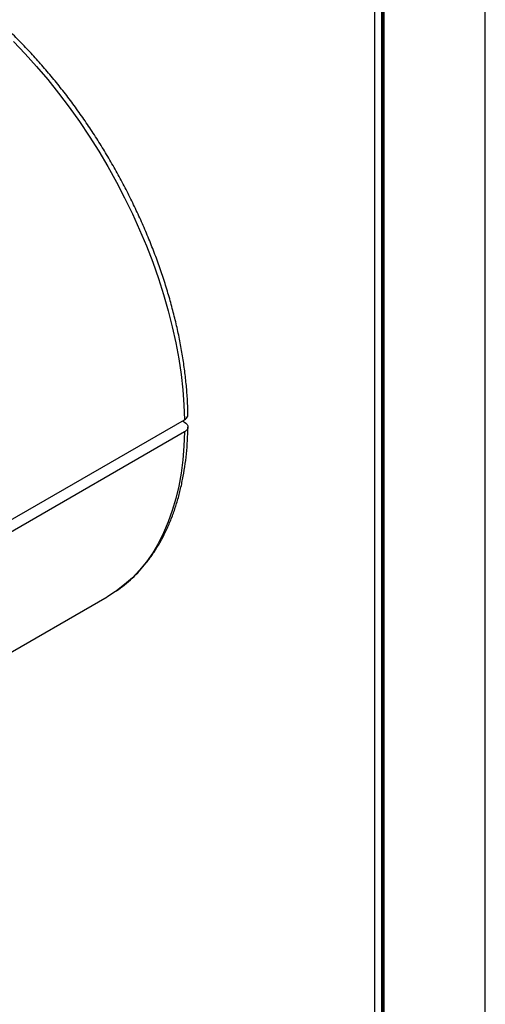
# Model space of a CAD drawing. Header units: millimetres. Extents: x 0 to 314, y 0 to 222.
# Tile 7 of 8: x 283 to 314, y 122 to 187. Entities that reach past the tile are written whole.
import ezdxf
from ezdxf.enums import TextEntityAlignment as Align

# ---------------------------------------------------------------- set-up
doc = ezdxf.new("R2010")
doc.units = ezdxf.units.MM
doc.layers.add('L1', color=7, linetype='CONTINUOUS')
doc.layers.add('OUTLINE', color=7, linetype='CONTINUOUS')

# ---------------------------------------------------------------- blocks, each defined once
blk = doc.blocks.new('표제란')
at = {"layer": 'L1', "color": 0}
blk.add_line((297, 0), (297, 210), dxfattribs=at)
at = {"layer": 'L1', "const_width": 0.25}
blk.add_lwpolyline([(290.5, 6.5), (290.5, 203.5), (10, 203.5), (10, 6.5)], close=True, dxfattribs=at)
at = {"layer": 'L1'}
blk.add_lwpolyline([(290, 7), (290, 203), (10.5, 203), (10.5, 7)], close=True, dxfattribs=at)
for tag, p in [('필렛', (179.25, 10.9)), ('모따기', (179.25, 8.3))]:
    blk.add_attdef(tag, text='', height=1.15, dxfattribs=at).set_placement(p, align=Align.MIDDLE_LEFT)
at = {"layer": 'OUTLINE', "ltscale": 0.5}
for tag, p, height in [('도번', (251.181, 15.642), 2.5), ('SCALE', (253.781, 9.553), 1.2), ('DATE', (277.02, 9.511), 1.2)]:
    blk.add_attdef(tag, p, '', height=height, dxfattribs=at)

msp = doc.modelspace()

# ---------------------------------------------------------------- linework, layer by layer
at = {"layer": 'OUTLINE'}
for p, q in [((281.9067, 153.8853), (293.7154, 160.7023)), ((293.5739, 160.6206), (293.7153, 160.539)), ((293.7154, 159.8858), (281.9067, 153.0688)), ((276.8921, 142.1215), (288.5403, 148.8459))]:
    msp.add_line(p, q, dxfattribs=at)
at = {"layer": 'OUTLINE', "flags": 128}
for points in [[(282.2579, 186.018), (283.0392, 185.2032), (283.8046, 184.3551), (284.5524, 183.4755), (285.2809, 182.5664), (285.9883, 181.63), (286.6732, 180.6682), (287.334, 179.6834), (287.9691, 178.6776), (288.5771, 177.6534), (289.1567, 176.6128), (289.7064, 175.5584), (290.2252, 174.4925), (290.7117, 173.4175), (291.1649, 172.3358), (291.5838, 171.25), (291.9674, 170.1625), (292.3148, 169.0758), (292.6252, 167.9922), (292.898, 166.9144), (293.1325, 165.8447), (293.3282, 164.7856), (293.4847, 163.7394), (293.6015, 162.7086), (293.6785, 161.6955), (293.7154, 160.7023)], [(293.7154, 159.8858), (293.6785, 158.9352), (293.6015, 158.011), (293.4847, 157.115), (293.3282, 156.2495), (293.1325, 155.4163), (292.898, 154.6174), (292.6252, 153.8545), (292.3148, 153.1294), (291.9674, 152.4438), (291.5838, 151.7992), (291.1649, 151.197), (290.7117, 150.6386), (290.2252, 150.1254), (289.7064, 149.6584), (289.1567, 149.2387), (289.0925, 149.1942)], [(289.0925, 149.1942), (288.5771, 148.8673), (288.5403, 148.8459)]]:
    msp.add_lwpolyline(points, dxfattribs=at)
at = {"layer": 'OUTLINE'}
for points, knots in [([(293.9497, 161.0295), (293.9458, 161.1963), (293.9346, 161.6793), (293.8876, 162.4923), (293.7968, 163.4721), (293.6691, 164.466), (293.5053, 165.4718), (293.3058, 166.4874), (293.0709, 167.5109), (292.8014, 168.5401), (292.4977, 169.5731), (292.1606, 170.6078), (291.7908, 171.642), (291.389, 172.6738), (290.9561, 173.701), (290.493, 174.7217), (290.0006, 175.7337), (289.48, 176.7351), (288.9321, 177.7239), (288.3582, 178.698), (287.7594, 179.6555), (287.1367, 180.5944), (286.4916, 181.513), (285.8253, 182.4092), (285.1391, 183.2814), (284.4343, 184.1277), (283.7124, 184.9464), (282.9747, 185.7358), (282.2227, 186.4944), (281.4578, 187.2205), (280.6816, 187.9127), (279.8954, 188.5695), (279.101, 189.1895), (278.2996, 189.7715), (277.493, 190.3141), (276.6827, 190.8161), (275.8701, 191.2765), (275.0571, 191.694), (274.2451, 192.0678), (273.4358, 192.3969), (272.631, 192.6804), (271.8323, 192.9176), (271.0415, 193.1078), (270.2605, 193.2505), (269.491, 193.3452), (268.7349, 193.3918), (267.994, 193.3902), (267.2702, 193.3406), (266.5652, 193.2429), (265.8803, 193.0985), (265.2182, 192.9054), (264.6507, 192.7002), (264.3144, 192.5402), (264.1823, 192.4774)], [0, 0, 0, 0, 0.0105668, 0.0305807, 0.0505896, 0.0705925, 0.0905889, 0.1105783, 0.1305607, 0.1505363, 0.1705054, 0.1904686, 0.2104264, 0.2303795, 0.2503286, 0.2702744, 0.2902177, 0.3101592, 0.3300996, 0.3500398, 0.3699805, 0.3899222, 0.4098658, 0.4298119, 0.4497615, 0.4697153, 0.4896739, 0.5096383, 0.529609, 0.5495867, 0.5695721, 0.5895655, 0.6095672, 0.6295774, 0.6495958, 0.6696219, 0.6896547, 0.7096923, 0.7297322, 0.7497698, 0.7698, 0.7898166, 0.809812, 0.8297773, 0.8497029, 0.8695785, 0.8893942, 0.9091419, 0.9288158, 0.9484142, 0.9679401, 0.9874015, 1, 1, 1, 1]), ([(293.7154, 160.7023), (293.7618, 160.7338), (293.8664, 160.8049), (293.9412, 160.9235), (293.9463, 161.0044), (293.9481, 161.0335)], [0, 0, 0, 0, 0.3378104, 0.7613242, 1, 1, 1, 1]), ([(289.1269, 149.2177), (289.139, 149.2254), (289.3407, 149.3537), (289.7068, 149.6431), (290.2217, 150.088), (290.7045, 150.5793), (291.158, 151.1102), (291.5803, 151.6814), (291.9708, 152.2914), (292.3285, 152.9394), (292.6525, 153.624), (292.942, 154.3439), (293.1964, 155.0975), (293.4149, 155.8832), (293.597, 156.6991), (293.7426, 157.5434), (293.8505, 158.4146), (293.9233, 159.3025), (293.941, 159.9106), (293.9497, 160.2113)], [0, 0, 0, 0, 0.0039114, 0.0650884, 0.1263182, 0.1876613, 0.2491686, 0.310877, 0.3728079, 0.4349673, 0.4973476, 0.5599303, 0.6226899, 0.6855969, 0.7486211, 0.8117339, 0.8749095, 0.9381259, 1, 1, 1, 1]), ([(293.7153, 160.539), (293.8627, 160.4539), (293.9498, 160.3335), (293.9496, 160.1514), (293.9287, 160.0911), (293.8487, 159.9797), (293.7891, 159.9283), (293.7154, 159.8858)], [0, 0, 0, 0, 0.5, 0.5, 0.75, 0.75, 1, 1, 1, 1])]:
    msp.add_open_spline(points, degree=3, knots=knots, dxfattribs=at)

# ---------------------------------------------------------------- block references
at = {"layer": 'OUTLINE', "xscale": 1.0568143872, "yscale": 1.0568143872, "zscale": 1.0568143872}
msp.add_blockref('표제란', (0, 0), dxfattribs=at)

doc.saveas('drawing.dxf')
